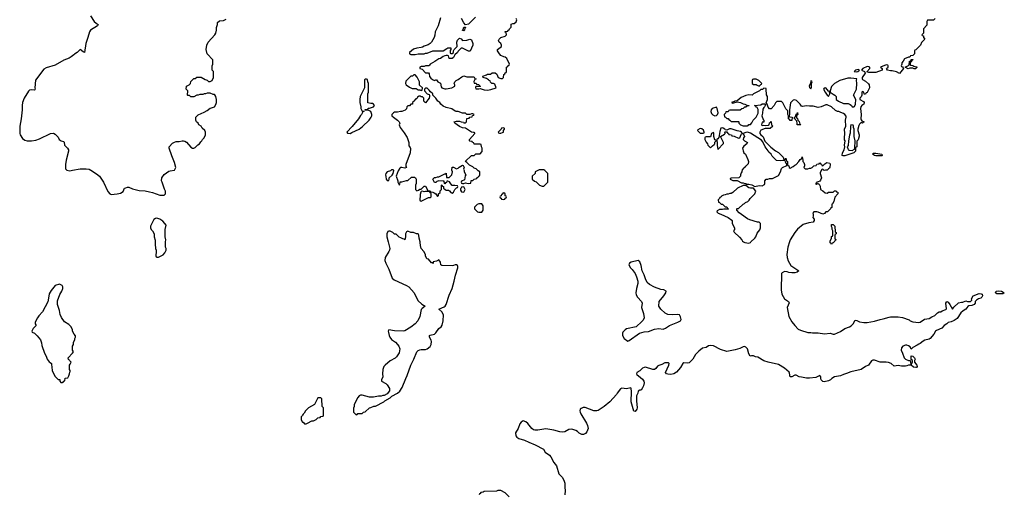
# Model space of a CAD drawing. Header units: inches. Extents: x 1992046 to 2239405, y 126834 to 266391.
# Tile 21 of 71: x 2006171 to 2019510, y 176577 to 183014. Entities that reach past the tile are written whole.
import ezdxf

# ---------------------------------------------------------------- set-up
doc = ezdxf.new("R2010")
doc.units = ezdxf.units.IN
doc.header["$MEASUREMENT"] = 0
for name, color, linetype in [('C0107', 7, 'Continuous'), ('C0108', 7, 'Continuous'), ('C0117', 7, 'Continuous'), ('C0118', 7, 'Continuous')]:
    doc.layers.add(name, color=color, linetype=linetype)

msp = doc.modelspace()

# ---------------------------------------------------------------- linework, layer by layer
at = {"layer": 'C0107', "color": 6, "elevation": 100}
for points in [[(2008004, 180000), (2008005, 179950), (2008012, 179930), (2008012, 179910), (2008022, 179890), (2008022, 179850), (2008014, 179830), (2008014, 179810), (2008018, 179798), (2008030, 179794), (2008050, 179794), (2008070, 179802), (2008115, 179825), (2008138, 179850), (2008155, 179890), (2008155, 179910), (2008148, 179930), (2008148, 180000)], [(2010000, 177649), (2009997, 177643), (2009982, 177630), (2009982, 177590), (2009998, 177558), (2010000, 177557)]]:
    msp.add_lwpolyline(points, dxfattribs=at)
msp.add_lwpolyline([(2006710, 179428), (2006650, 179408), (2006597, 179343), (2006570, 179298), (2006558, 179210), (2006550, 179186), (2006482, 179050), (2006430, 178998), (2006412, 178970), (2006382, 178910), (2006382, 178890), (2006392, 178868), (2006352, 178828), (2006334, 178790), (2006338, 178778), (2006370, 178762), (2006406, 178726), (2006451, 178671), (2006466, 178630), (2006470, 178594), (2006505, 178490), (2006531, 178451), (2006545, 178410), (2006570, 178372), (2006585, 178365), (2006602, 178350), (2006605, 178290), (2006612, 178270), (2006612, 178250), (2006650, 178174), (2006690, 178134), (2006713, 178133), (2006714, 178110), (2006730, 178094), (2006750, 178094), (2006762, 178098), (2006767, 178113), (2006782, 178118), (2006787, 178153), (2006822, 178158), (2006836, 178184), (2006847, 178213), (2006848, 178232), (2006856, 178244), (2006856, 178256), (2006846, 178270), (2006846, 178330), (2006856, 178344), (2006866, 178370), (2006846, 178390), (2006842, 178402), (2006830, 178406), (2006828, 178430), (2006888, 178490), (2006898, 178510), (2006886, 178530), (2006887, 178587), (2006898, 178610), (2006900, 178640), (2006918, 178670), (2006918, 178690), (2006928, 178710), (2006927, 178727), (2006908, 178748), (2006888, 178788), (2006887, 178807), (2006868, 178850), (2006838, 178878), (2006778, 178918), (2006737, 178977), (2006717, 179017), (2006709, 179070), (2006682, 179150), (2006683, 179203), (2006713, 179287), (2006742, 179330), (2006755, 179370), (2006755, 179390), (2006748, 179408)], close=True, dxfattribs=at)
at = {"layer": 'C0108', "color": 6, "elevation": 100}
for points in [[(2007132, 183068), (2007178, 182990), (2007205, 182965), (2007234, 182950), (2007225, 182930), (2007130, 182873), (2007116, 182850), (2007095, 182770), (2007066, 182690), (2007051, 182569), (2007030, 182578), (2006990, 182608), (2006950, 182568), (2006912, 182548), (2006904, 182536), (2006870, 182508), (2006842, 182490), (2006770, 182464), (2006650, 182399), (2006530, 182359), (2006498, 182342), (2006387, 182193), (2006378, 182090), (2006382, 182070), (2006378, 182062), (2006370, 182058), (2006330, 182064), (2006304, 182056), (2006290, 182044), (2006231, 181950), (2006211, 181890), (2006203, 181850), (2006203, 181790), (2006191, 181670), (2006171, 181569), (2006171, 181471), (2006178, 181450), (2006210, 181402), (2006241, 181381), (2006272, 181372), (2006330, 181371), (2006390, 181381), (2006440, 181400), (2006590, 181472), (2006630, 181474), (2006650, 181462), (2006690, 181422), (2006705, 181390), (2006733, 181373), (2006763, 181363), (2006774, 181354), (2006779, 181310), (2006818, 181270), (2006831, 181250), (2006831, 181229), (2006801, 181110), (2006791, 181050), (2006792, 180992), (2006800, 180980), (2006810, 180972), (2006850, 180965), (2006885, 180975), (2006990, 180991), (2007070, 180991), (2007110, 180985), (2007135, 180975), (2007210, 180925), (2007251, 180890), (2007306, 180810), (2007366, 180686), (2007392, 180652), (2007410, 180642), (2007492, 180652), (2007537, 180663), (2007574, 180686), (2007589, 180731), (2007610, 180732), (2007630, 180742), (2007650, 180742), (2007701, 180721), (2007790, 180696), (2007869, 180691), (2007930, 180681), (2007971, 180671), (2008070, 180632), (2008130, 180634), (2008146, 180650), (2008148, 180690), (2008134, 180714), (2008099, 180810), (2008094, 180830), (2008095, 180870), (2008126, 180914), (2008190, 180958), (2008210, 180965), (2008268, 180972), (2008284, 181010), (2008270, 181078), (2008230, 181168), (2008195, 181270), (2008198, 181290), (2008242, 181338), (2008266, 181354), (2008290, 181361), (2008330, 181361), (2008372, 181372), (2008390, 181372), (2008406, 181366), (2008430, 181351), (2008490, 181285), (2008510, 181272), (2008530, 181272), (2008550, 181282), (2008583, 181317), (2008606, 181330), (2008623, 181357), (2008638, 181370), (2008649, 181391), (2008668, 181410), (2008688, 181450), (2008687, 181487), (2008678, 181510), (2008643, 181543), (2008628, 181568), (2008598, 181590), (2008588, 181610), (2008568, 181630), (2008558, 181650), (2008558, 181690), (2008590, 181725), (2008670, 181759), (2008710, 181781), (2008750, 181816), (2008770, 181818), (2008810, 181831), (2008830, 181862), (2008837, 181890), (2008839, 181930), (2008829, 181970), (2008814, 181994), (2008810, 181998), (2008790, 181998), (2008750, 182018), (2008710, 182018), (2008690, 182008), (2008670, 182008), (2008650, 181998), (2008610, 181998), (2008590, 181988), (2008570, 181988), (2008530, 181968), (2008490, 181968), (2008470, 181986), (2008450, 181986), (2008446, 181990), (2008447, 182047), (2008428, 182070), (2008429, 182110), (2008466, 182130), (2008486, 182150), (2008490, 182174), (2008530, 182214), (2008550, 182214), (2008570, 182234), (2008630, 182234), (2008684, 182204), (2008710, 182194), (2008730, 182174), (2008750, 182174), (2008778, 182190), (2008798, 182230), (2008795, 182310), (2008778, 182330), (2008778, 182390), (2008786, 182410), (2008786, 182470), (2008709, 182549), (2008699, 182610), (2008708, 182670), (2008722, 182710), (2008815, 182810), (2008828, 182830), (2008835, 182870), (2008835, 182910), (2008849, 182950), (2008850, 182974), (2008880, 183000), (2008930, 183002), (2008970, 183022)], [(2008148, 180000), (2008149, 180030), (2008142, 180070), (2008142, 180170), (2008153, 180227), (2008139, 180250), (2008110, 180280), (2008070, 180309), (2008030, 180322), (2008010, 180318), (2007990, 180306), (2007945, 180215), (2007945, 180190), (2007952, 180170), (2007972, 180150), (2007991, 180111), (2007992, 180070), (2008004, 180024), (2008004, 180000)]]:
    msp.add_lwpolyline(points, dxfattribs=at)
at = {"layer": 'C0117', "color": 6, "elevation": 100}
for points in [[(2011161, 180000), (2011184, 179910), (2011181, 179890), (2011171, 179870), (2011121, 179790), (2011116, 179750), (2011131, 179710), (2011173, 179630), (2011215, 179510), (2011245, 179485), (2011410, 179410), (2011442, 179390), (2011514, 179310), (2011565, 179205), (2011618, 179158), (2011665, 179130), (2011623, 179097), (2011610, 179082), (2011590, 178990), (2011566, 178930), (2011530, 178890), (2011470, 178843), (2011390, 178795), (2011370, 178789), (2011250, 178793), (2011170, 178806), (2011165, 178790), (2011166, 178770), (2011176, 178730), (2011186, 178710), (2011210, 178676), (2011260, 178640), (2011291, 178610), (2011308, 178588), (2011319, 178550), (2011310, 178498), (2011277, 178443), (2011257, 178423), (2011190, 178386), (2011124, 178330), (2011105, 178310), (2011091, 178270), (2011086, 178210), (2011091, 178170), (2011074, 178130), (2011074, 178110), (2011130, 178082), (2011150, 178062), (2011182, 178010), (2011180, 177980), (2011150, 177938), (2011110, 177918), (2011090, 177918), (2011070, 177908), (2011030, 177908), (2010965, 177895), (2010910, 177894), (2010810, 177924), (2010790, 177924), (2010770, 177914), (2010750, 177889), (2010718, 177830), (2010702, 177790), (2010702, 177770), (2010693, 177747), (2010693, 177693), (2010730, 177654), (2010742, 177658), (2010750, 177674), (2010810, 177674), (2010828, 177692), (2010850, 177694), (2010910, 177752), (2010927, 177753), (2010970, 177772), (2010990, 177772), (2011106, 177830), (2011116, 177844), (2011190, 177885), (2011214, 177906), (2011290, 177947), (2011323, 177977), (2011354, 178026), (2011402, 178150), (2011422, 178190), (2011470, 178330), (2011511, 178409), (2011551, 178509), (2011570, 178528), (2011590, 178537), (2011610, 178542), (2011670, 178543), (2011690, 178548), (2011730, 178582), (2011747, 178610), (2011751, 178650), (2011747, 178667), (2011722, 178710), (2011724, 178730), (2011730, 178736), (2011790, 178751), (2011810, 178767), (2011850, 178825), (2011882, 178850), (2011893, 178870), (2011909, 178930), (2011912, 179010), (2011892, 179050), (2011849, 179090), (2011922, 179118), (2011936, 179130), (2011947, 179150), (2011990, 179276), (2012029, 179370), (2012059, 179470), (2012074, 179550), (2012107, 179647), (2012107, 179667), (2012102, 179682), (2012087, 179687), (2012070, 179688), (2012050, 179678), (2012030, 179675), (2011890, 179678), (2011878, 179690), (2011870, 179726), (2011850, 179758), (2011819, 179741), (2011774, 179730), (2011772, 179708), (2011758, 179718), (2011750, 179718), (2011710, 179766), (2011688, 179770), (2011668, 179810), (2011668, 179830), (2011648, 179870), (2011609, 179909), (2011599, 179950), (2011597, 179990), (2011595, 180000)], [(2016601, 180000), (2016576, 179930), (2016563, 179830), (2016567, 179790), (2016583, 179743), (2016620, 179680), (2016725, 179610), (2016702, 179590), (2016670, 179579), (2016630, 179579), (2016590, 179586), (2016570, 179594), (2016530, 179597), (2016499, 179581), (2016491, 179570), (2016485, 179350), (2016496, 179290), (2016531, 179230), (2016586, 179190), (2016594, 179174), (2016567, 179110), (2016591, 178990), (2016630, 178918), (2016670, 178865), (2016718, 178818), (2016750, 178801), (2016850, 178771), (2016890, 178771), (2016910, 178765), (2016990, 178766), (2017072, 178752), (2017150, 178761), (2017190, 178751), (2017210, 178751), (2017293, 178787), (2017350, 178825), (2017413, 178847), (2017437, 178863), (2017462, 178890), (2017490, 178938), (2017510, 178936), (2017550, 178917), (2017608, 178908), (2017652, 178908), (2017750, 178926), (2017830, 178950), (2017870, 178956), (2017950, 178981), (2017970, 178983), (2018070, 178983), (2018130, 178975), (2018222, 178942), (2018234, 178930), (2018270, 178918), (2018350, 178906), (2018370, 178911), (2018430, 178951), (2018490, 178961), (2018530, 178986), (2018570, 179002), (2018603, 179037), (2018626, 179050), (2018650, 179052), (2018670, 179065), (2018718, 179082), (2018728, 179092), (2018717, 179170), (2018730, 179191), (2018750, 179181), (2018773, 179153), (2018810, 179086), (2018824, 179115), (2018890, 179176), (2018930, 179185), (2018950, 179182), (2018990, 179202), (2019012, 179192), (2019050, 179192), (2019068, 179210), (2019064, 179230), (2019090, 179270), (2019170, 179299), (2019198, 179298), (2019211, 179290), (2019216, 179270), (2019206, 179250), (2019190, 179237), (2019162, 179230), (2019134, 179210), (2019114, 179190), (2019114, 179170), (2019102, 179150), (2019070, 179139), (2019030, 179135), (2019014, 179126), (2018990, 179089), (2018954, 179066), (2018923, 179037), (2018870, 178962), (2018830, 178935), (2018790, 178918), (2018750, 178909), (2018731, 178890), (2018694, 178866), (2018662, 178830), (2018590, 178799), (2018578, 178790), (2018556, 178750), (2018505, 178690), (2018490, 178681), (2018434, 178666), (2018410, 178654), (2018370, 178622), (2018350, 178615), (2018330, 178598), (2018272, 178568), (2018250, 178546), (2018235, 178575), (2018213, 178593), (2018190, 178599), (2018170, 178599), (2018135, 178585), (2018116, 178564), (2018111, 178530), (2018131, 178490), (2018152, 178430), (2018172, 178410), (2018210, 178391), (2018233, 178393), (2018242, 178342), (2018250, 178334), (2018266, 178370), (2018266, 178390), (2018247, 178407), (2018248, 178450), (2018250, 178454), (2018270, 178452), (2018292, 178430), (2018302, 178410), (2018294, 178390), (2018294, 178370), (2018325, 178330), (2018331, 178309), (2018322, 178298), (2018310, 178295), (2018282, 178302), (2018250, 178328), (2018210, 178328), (2018190, 178318), (2018170, 178315), (2018115, 178315), (2018070, 178322), (2018016, 178316), (2017975, 178350), (2017943, 178363), (2017910, 178369), (2017826, 178370), (2017750, 178395), (2017730, 178398), (2017712, 178388), (2017670, 178329), (2017630, 178309), (2017570, 178269), (2017430, 178237), (2017370, 178214), (2017330, 178204), (2017290, 178184), (2017211, 178169), (2017174, 178150), (2017154, 178130), (2017130, 178118), (2017070, 178102), (2017050, 178109), (2017030, 178128), (2017023, 178150), (2017025, 178170), (2017010, 178189), (2016958, 178162), (2016870, 178152), (2016832, 178152), (2016764, 178164), (2016732, 178172), (2016690, 178192), (2016674, 178194), (2016631, 178170), (2016610, 178169), (2016602, 178222), (2016595, 178235), (2016530, 178290), (2016450, 178336), (2016310, 178369), (2016250, 178389), (2016170, 178439), (2016140, 178440), (2016110, 178456), (2016084, 178456), (2016069, 178449), (2016050, 178481), (2016032, 178550), (2016010, 178572), (2015990, 178581), (2015970, 178576), (2015927, 178553), (2015864, 178536), (2015750, 178516), (2015663, 178543), (2015570, 178593), (2015523, 178597), (2015501, 178590), (2015470, 178569), (2015423, 178557), (2015370, 178519), (2015326, 178474), (2015290, 178410), (2015239, 178361), (2015224, 178356), (2015170, 178360), (2015155, 178350), (2015121, 178299), (2015068, 178232), (2015031, 178209), (2014990, 178204), (2014950, 178207), (2014933, 178213), (2014919, 178230), (2014964, 178330), (2014968, 178350), (2014962, 178362), (2014910, 178361), (2014870, 178337), (2014830, 178325), (2014810, 178314), (2014790, 178282), (2014770, 178269), (2014750, 178269), (2014650, 178302), (2014630, 178298), (2014610, 178288), (2014572, 178250), (2014532, 178230), (2014525, 178210), (2014530, 178202), (2014583, 178163), (2014610, 178138), (2014626, 178110), (2014631, 178090), (2014623, 178050), (2014610, 178022), (2014590, 177989), (2014571, 177989), (2014550, 177978), (2014545, 177950), (2014529, 177911), (2014527, 177847), (2014538, 177750), (2014531, 177730), (2014510, 177698), (2014490, 177706), (2014454, 177830), (2014461, 177970), (2014457, 178010), (2014450, 178019), (2014390, 178009), (2014330, 178015), (2014310, 178008), (2014266, 177950), (2014256, 177930), (2014166, 177830), (2014090, 177769), (2014010, 177716), (2013990, 177709), (2013950, 177709), (2013830, 177756), (2013805, 177755), (2013778, 177742), (2013765, 177730), (2013758, 177710), (2013763, 177690), (2013771, 177670), (2013850, 177542), (2013863, 177510), (2013871, 177470), (2013855, 177425), (2013837, 177403), (2013811, 177389), (2013786, 177390), (2013750, 177408), (2013730, 177428), (2013703, 177443), (2013650, 177462), (2013610, 177454), (2013554, 177426), (2013530, 177421), (2013490, 177424), (2013409, 177449), (2013297, 177463), (2013270, 177462), (2013190, 177447), (2013150, 177446), (2013130, 177452), (2013108, 177468), (2013057, 177537), (2013030, 177561), (2012990, 177573), (2012963, 177557), (2012948, 177532), (2012925, 177470), (2012887, 177410), (2012891, 177370), (2012907, 177350), (2012933, 177333), (2013010, 177312), (2013070, 177283), (2013156, 177250), (2013268, 177188), (2013290, 177147), (2013350, 177107), (2013367, 177087), (2013409, 177010), (2013442, 176962), (2013477, 176857), (2013519, 176810), (2013543, 176770), (2013554, 176730), (2013555, 176670), (2013561, 176630), (2013555, 176570)], [(2015978, 180000), (2015994, 179990), (2016050, 179985), (2016070, 179992), (2016078, 180000)], [(2017204, 180000), (2017190, 179986), (2017178, 179982), (2017170, 179966), (2017162, 179982), (2017150, 179986), (2017149, 180000)], [(2010000, 177557), (2010010, 177554), (2010030, 177534), (2010050, 177534), (2010070, 177542), (2010130, 177574), (2010150, 177574), (2010186, 177590), (2010210, 177614), (2010242, 177618), (2010250, 177634), (2010282, 177638), (2010286, 177650), (2010286, 177750), (2010268, 177768), (2010266, 177870), (2010250, 177886), (2010210, 177886), (2010164, 177796), (2010082, 177750), (2010042, 177710), (2010024, 177676), (2010010, 177666), (2010000, 177649)], [(2012801, 176541), (2012750, 176598), (2012690, 176628), (2012650, 176628), (2012630, 176618), (2012465, 176615), (2012452, 176608), (2012418, 176602), (2012410, 176586), (2012398, 176582), (2012394, 176570)]]:
    msp.add_lwpolyline(points, dxfattribs=at)
for points in [[(2014550, 179749), (2014455, 179725), (2014432, 179710), (2014422, 179690), (2014445, 179650), (2014468, 179628), (2014511, 179571), (2014528, 179528), (2014543, 179470), (2014546, 179434), (2014527, 179370), (2014519, 179310), (2014524, 179284), (2014541, 179250), (2014596, 179190), (2014606, 179170), (2014595, 179110), (2014624, 179030), (2014631, 178970), (2014619, 178941), (2014601, 178919), (2014522, 178850), (2014390, 178822), (2014372, 178810), (2014342, 178778), (2014337, 178763), (2014336, 178730), (2014361, 178690), (2014410, 178656), (2014430, 178661), (2014570, 178763), (2014630, 178779), (2014690, 178786), (2014770, 178817), (2014830, 178824), (2014890, 178817), (2014922, 178830), (2014972, 178868), (2015089, 178910), (2015122, 178930), (2015133, 178950), (2015125, 178985), (2015109, 179009), (2015077, 179017), (2015010, 179010), (2014950, 179016), (2014916, 179036), (2014858, 179090), (2014829, 179130), (2014833, 179190), (2014898, 179270), (2014923, 179310), (2014929, 179330), (2014898, 179350), (2014857, 179357), (2014770, 179387), (2014703, 179423), (2014673, 179450), (2014650, 179499), (2014632, 179552), (2014604, 179610), (2014590, 179678), (2014573, 179730)], [(2019430, 179295), (2019410, 179298), (2019389, 179310), (2019398, 179330), (2019430, 179337), (2019472, 179330), (2019510, 179311), (2019510, 179308), (2019490, 179298)]]:
    msp.add_lwpolyline(points, close=True, dxfattribs=at)
at = {"layer": 'C0118', "color": 6, "elevation": 100}
for points in [[(2011870, 183038), (2011839, 182930), (2011801, 182850), (2011795, 182805), (2011785, 182770), (2011751, 182709), (2011731, 182689), (2011705, 182675), (2011650, 182654), (2011630, 182642), (2011610, 182635), (2011550, 182629), (2011506, 182614), (2011454, 182570), (2011454, 182550), (2011470, 182542), (2011530, 182542), (2011570, 182551), (2011650, 182552), (2011670, 182562), (2011690, 182562), (2011770, 182591), (2011910, 182592), (2011959, 182621), (2011970, 182632), (2012011, 182631), (2012012, 182610), (2012005, 182595), (2012002, 182562), (2012010, 182554), (2012030, 182554), (2012046, 182570), (2012048, 182592), (2012058, 182610), (2012098, 182650), (2012095, 182710), (2012104, 182736), (2012130, 182762), (2012150, 182752), (2012172, 182732), (2012230, 182738), (2012270, 182751), (2012290, 182742), (2012312, 182690), (2012312, 182670), (2012272, 182588), (2012250, 182586), (2012170, 182628), (2012153, 182627), (2012112, 182588), (2012102, 182570), (2012065, 182535), (2012050, 182502), (2012030, 182488), (2011990, 182486), (2011982, 182522), (2011967, 182527), (2011950, 182528), (2011930, 182522), (2011910, 182515), (2011870, 182489), (2011850, 182482), (2011795, 182445), (2011762, 182430), (2011732, 182410), (2011724, 182396), (2011712, 182388), (2011670, 182388), (2011650, 182378), (2011610, 182379), (2011592, 182370), (2011594, 182350), (2011622, 182342), (2011670, 182292), (2011710, 182294), (2011720, 182280), (2011725, 182245), (2011740, 182220), (2011762, 182202), (2011790, 182191), (2011810, 182198), (2011816, 182196), (2011834, 182170), (2011871, 182151), (2011883, 182103), (2011891, 182091), (2011930, 182077), (2011950, 182074), (2012026, 182090), (2012066, 182110), (2012066, 182130), (2012058, 182150), (2012066, 182170), (2012086, 182190), (2012110, 182202), (2012160, 182240), (2012190, 182252), (2012230, 182238), (2012318, 182238), (2012330, 182234), (2012338, 182218), (2012354, 182210), (2012338, 182202), (2012324, 182176), (2012322, 182170), (2012330, 182154), (2012354, 182154), (2012358, 182138), (2012393, 182133), (2012398, 182118), (2012412, 182110), (2012410, 182106), (2012350, 182106), (2012344, 182096), (2012350, 182074), (2012390, 182074), (2012410, 182082), (2012462, 182062), (2012510, 182059), (2012555, 182065), (2012628, 182090), (2012610, 182138), (2012590, 182148), (2012566, 182150), (2012550, 182166), (2012546, 182186), (2012530, 182188), (2012520, 182200), (2012496, 182216), (2012449, 182229), (2012446, 182250), (2012496, 182264), (2012510, 182274), (2012550, 182274), (2012570, 182292), (2012611, 182291), (2012633, 182273), (2012654, 182230), (2012690, 182214), (2012710, 182214), (2012726, 182230), (2012728, 182272), (2012742, 182278), (2012747, 182293), (2012762, 182298), (2012766, 182310), (2012766, 182370), (2012782, 182378), (2012790, 182394), (2012802, 182398), (2012806, 182410), (2012770, 182486), (2012750, 182506), (2012728, 182508), (2012689, 182529), (2012669, 182549), (2012646, 182590), (2012646, 182610), (2012698, 182650), (2012698, 182670), (2012688, 182690), (2012668, 182710), (2012658, 182730), (2012666, 182750), (2012689, 182771), (2012746, 182790), (2012766, 182810), (2012762, 182842), (2012750, 182846), (2012750, 182854), (2012782, 182858), (2012787, 182873), (2012802, 182878), (2012806, 182890), (2012827, 182913), (2012830, 182952), (2012850, 182962), (2012870, 182962), (2012895, 182985), (2012906, 183010), (2012898, 183030)], [(2012345, 183050), (2012270, 182969), (2012250, 182955), (2012210, 182946), (2012188, 182970), (2012155, 183030)], [(2018574, 183030), (2018552, 183008), (2018470, 183006), (2018462, 182990), (2018460, 182940), (2018414, 182890), (2018414, 182830), (2018394, 182810), (2018398, 182798), (2018413, 182793), (2018414, 182770), (2018434, 182750), (2018390, 182706), (2018374, 182670), (2018310, 182606), (2018298, 182602), (2018294, 182590), (2018294, 182550), (2018273, 182527), (2018238, 182522), (2018230, 182506), (2018210, 182506), (2018158, 182482), (2018142, 182450), (2018122, 182430), (2018122, 182410), (2018114, 182390), (2018118, 182378), (2018130, 182374), (2018142, 182362), (2018145, 182350), (2018090, 182286), (2018050, 182305), (2017990, 182322), (2017970, 182319), (2017928, 182330), (2017915, 182350), (2017938, 182370), (2017938, 182390), (2017930, 182398), (2017910, 182402), (2017834, 182370), (2017854, 182350), (2017854, 182330), (2017770, 182297), (2017676, 182296), (2017647, 182307), (2017686, 182350), (2017686, 182370), (2017676, 182376), (2017650, 182378), (2017594, 182350), (2017574, 182330), (2017614, 182310), (2017622, 182302), (2017625, 182290), (2017583, 182230), (2017586, 182210), (2017590, 182202), (2017630, 182182), (2017670, 182142), (2017678, 182130), (2017682, 182090), (2017650, 182026), (2017638, 182022), (2017630, 182006), (2017610, 182006), (2017608, 182030), (2017590, 182042), (2017578, 182030), (2017582, 181990), (2017571, 181969), (2017552, 181950), (2017552, 181930), (2017604, 181904), (2017611, 181890), (2017605, 181870), (2017578, 181850), (2017565, 181830), (2017561, 181810), (2017571, 181729), (2017567, 181670), (2017570, 181654), (2017581, 181641), (2017611, 181630), (2017591, 181609), (2017570, 181618), (2017550, 181598), (2017540, 181580), (2017525, 181530), (2017525, 181510), (2017545, 181450), (2017544, 181436), (2017530, 181386), (2017513, 181367), (2017511, 181289), (2017498, 181282), (2017494, 181270), (2017494, 181230), (2017472, 181210), (2017430, 181193), (2017350, 181166), (2017326, 181166), (2017313, 181173), (2017316, 181210), (2017339, 181250), (2017349, 181290), (2017345, 181310), (2017355, 181370), (2017346, 181386), (2017343, 181410), (2017349, 181470), (2017344, 181530), (2017361, 181570), (2017358, 181650), (2017368, 181690), (2017367, 181707), (2017348, 181730), (2017330, 181742), (2017294, 181754), (2017270, 181768), (2017250, 181769), (2017223, 181783), (2017168, 181830), (2017110, 181858), (2017090, 181859), (2017030, 181832), (2016990, 181824), (2016922, 181842), (2016870, 181839), (2016830, 181844), (2016776, 181836), (2016763, 181843), (2016744, 181870), (2016696, 181916), (2016670, 181925), (2016650, 181921), (2016623, 181897), (2016615, 181885), (2016598, 181790), (2016602, 181730), (2016594, 181710), (2016598, 181698), (2016634, 181690), (2016630, 181646), (2016610, 181646), (2016602, 181662), (2016586, 181670), (2016586, 181710), (2016578, 181730), (2016576, 181776), (2016550, 181806), (2016510, 181886), (2016490, 181906), (2016430, 181906), (2016412, 181888), (2016391, 181849), (2016350, 181806), (2016330, 181806), (2016310, 181826), (2016298, 181870), (2016290, 181886), (2016286, 181886), (2016304, 181930), (2016302, 181970), (2016287, 181993), (2016286, 182070), (2016282, 182082), (2016250, 182086), (2016233, 182067), (2016210, 182066), (2016192, 182048), (2016114, 182010), (2016092, 181988), (2016050, 181994), (2016010, 181985), (2015943, 181957), (2015890, 181915), (2015854, 181910), (2015854, 181906), (2015814, 181890), (2015830, 181882), (2015844, 181884), (2015890, 181902), (2015934, 181890), (2015970, 181872), (2015994, 181870), (2016030, 181852), (2016050, 181852), (2016053, 181847), (2016030, 181846), (2016010, 181826), (2015990, 181826), (2015972, 181808), (2015953, 181807), (2015930, 181786), (2015790, 181786), (2015778, 181782), (2015770, 181766), (2015738, 181762), (2015733, 181747), (2015714, 181730), (2015718, 181698), (2015733, 181693), (2015750, 181674), (2015770, 181674), (2015778, 181658), (2015793, 181653), (2015810, 181634), (2015910, 181634), (2015914, 181630), (2015914, 181610), (2015934, 181590), (2015970, 181574), (2016030, 181574), (2016042, 181578), (2016050, 181594), (2016070, 181594), (2016090, 181614), (2016106, 181650), (2016150, 181694), (2016175, 181745), (2016176, 181796), (2016162, 181822), (2016147, 181827), (2016142, 181842), (2016126, 181850), (2016210, 181858), (2016230, 181871), (2016274, 181874), (2016271, 181849), (2016262, 181830), (2016250, 181822), (2016238, 181802), (2016235, 181745), (2016226, 181710), (2016241, 181661), (2016254, 181650), (2016254, 181630), (2016250, 181626), (2016230, 181626), (2016221, 181590), (2016230, 181581), (2016250, 181585), (2016270, 181578), (2016316, 181584), (2016326, 181590), (2016327, 181613), (2016342, 181618), (2016350, 181634), (2016354, 181590), (2016372, 181570), (2016340, 181540), (2016270, 181538), (2016210, 181514), (2016196, 181490), (2016199, 181470), (2016210, 181451), (2016235, 181435), (2016243, 181423), (2016266, 181366), (2016346, 181286), (2016410, 181236), (2016451, 181211), (2016493, 181173), (2016514, 181150), (2016522, 181122), (2016530, 181114), (2016542, 181118), (2016550, 181134), (2016558, 181098), (2016572, 181090), (2016574, 181050), (2016578, 181038), (2016590, 181034), (2016594, 181010), (2016610, 181002), (2016650, 181022), (2016670, 181042), (2016690, 181052), (2016728, 181090), (2016743, 181117), (2016766, 181130), (2016770, 181154), (2016782, 181110), (2016782, 181090), (2016796, 181076), (2016802, 181050), (2016802, 181030), (2016794, 181010), (2016813, 180993), (2016850, 180992), (2016870, 181002), (2016890, 181002), (2016906, 181010), (2016930, 181034), (2016962, 181038), (2016970, 181054), (2017002, 181058), (2017010, 181074), (2017018, 181058), (2017033, 181053), (2017038, 181038), (2017050, 181034), (2017079, 181061), (2017105, 181075), (2017146, 181066), (2017151, 181051), (2017148, 181012), (2017141, 180999), (2017126, 180990), (2017120, 180980), (2017110, 180974), (2017086, 180974), (2017070, 180969), (2017056, 180976), (2017050, 180986), (2017038, 180982), (2017017, 180943), (2017016, 180930), (2017032, 180870), (2017022, 180838), (2017010, 180826), (2016986, 180814), (2016970, 180812), (2016965, 180795), (2016954, 180790), (2016965, 180785), (2016990, 180794), (2017004, 180784), (2017017, 180757), (2017022, 180710), (2017050, 180694), (2017084, 180664), (2017110, 180662), (2017130, 180674), (2017190, 180674), (2017210, 180694), (2017230, 180694), (2017238, 180678), (2017253, 180673), (2017254, 180650), (2017213, 180607), (2017202, 180550), (2017184, 180516), (2017174, 180510), (2017173, 180467), (2017158, 180462), (2017154, 180450), (2017113, 180407), (2017090, 180406), (2017073, 180387), (2017050, 180378), (2016990, 180404), (2016972, 180408), (2016930, 180406), (2016914, 180390), (2016922, 180370), (2016922, 180350), (2016914, 180330), (2016934, 180310), (2016934, 180290), (2016922, 180270), (2016860, 180260), (2016783, 180237), (2016708, 180172), (2016671, 180129), (2016611, 180029), (2016601, 180000)], [(2016078, 180000), (2016130, 180052), (2016142, 180070), (2016160, 180120), (2016198, 180162), (2016208, 180190), (2016206, 180250), (2016187, 180267), (2016168, 180268), (2016061, 180301), (2016030, 180315), (2015948, 180370), (2015916, 180396), (2015886, 180430), (2015886, 180450), (2015890, 180454), (2015910, 180454), (2015970, 180514), (2015990, 180522), (2016005, 180535), (2016034, 180546), (2016055, 180565), (2016066, 180590), (2016130, 180654), (2016146, 180690), (2016110, 180728), (2016071, 180729), (2016050, 180735), (2016010, 180766), (2015970, 180766), (2015894, 180730), (2015834, 180670), (2015810, 180658), (2015790, 180658), (2015770, 180648), (2015750, 180648), (2015730, 180638), (2015704, 180636), (2015678, 180622), (2015674, 180610), (2015658, 180602), (2015653, 180587), (2015634, 180570), (2015638, 180538), (2015653, 180533), (2015673, 180513), (2015694, 180510), (2015730, 180474), (2015750, 180474), (2015758, 180458), (2015774, 180450), (2015770, 180446), (2015710, 180446), (2015690, 180438), (2015650, 180438), (2015618, 180422), (2015614, 180410), (2015634, 180390), (2015670, 180378), (2015771, 180331), (2015817, 180297), (2015822, 180290), (2015822, 180250), (2015854, 180190), (2015854, 180170), (2015842, 180150), (2015850, 180134), (2015924, 180064), (2015952, 180030), (2015962, 180010), (2015978, 180000)], [(2017149, 180000), (2017149, 180009), (2017168, 180050), (2017170, 180074), (2017182, 180078), (2017187, 180093), (2017188, 180150), (2017178, 180170), (2017178, 180190), (2017169, 180210), (2017168, 180230), (2017170, 180234), (2017190, 180234), (2017212, 180212), (2017218, 180138), (2017234, 180130), (2017234, 180110), (2017218, 180102), (2017214, 180090), (2017214, 180050), (2017218, 180038), (2017234, 180030), (2017218, 180022), (2017214, 180010), (2017204, 180000)], [(2011595, 180000), (2011582, 180050), (2011579, 180090), (2011570, 180108), (2011548, 180108), (2011507, 180127), (2011470, 180128), (2011430, 180146), (2011410, 180138), (2011398, 180110), (2011398, 180070), (2011390, 180028), (2011378, 180038), (2011360, 180040), (2011336, 180056), (2011310, 180066), (2011270, 180106), (2011250, 180106), (2011226, 180130), (2011190, 180148), (2011170, 180148), (2011160, 180140), (2011146, 180110), (2011143, 180070), (2011161, 180000)]]:
    msp.add_lwpolyline(points, dxfattribs=at)
for points in [[(2012190, 182862), (2012170, 182866), (2012169, 182871), (2012179, 182881), (2012190, 182914), (2012210, 182914), (2012210, 182906), (2012202, 182898), (2012198, 182870)], [(2018290, 182349), (2018270, 182358), (2018230, 182358), (2018209, 182349), (2018166, 182370), (2018222, 182398), (2018227, 182453), (2018242, 182458), (2018250, 182474), (2018270, 182474), (2018272, 182470), (2018258, 182462), (2018253, 182447), (2018238, 182442), (2018234, 182410), (2018238, 182398), (2018270, 182394), (2018284, 182384), (2018331, 182371), (2018318, 182362), (2018310, 182349)], [(2011530, 182266), (2011510, 182266), (2011491, 182249), (2011470, 182246), (2011402, 182178), (2011398, 182150), (2011406, 182130), (2011450, 182098), (2011490, 182082), (2011540, 182080), (2011570, 182062), (2011590, 182062), (2011610, 182054), (2011622, 182058), (2011626, 182090), (2011587, 182127), (2011586, 182170), (2011576, 182196), (2011556, 182236)], [(2017430, 182219), (2017390, 182219), (2017282, 182190), (2017210, 182148), (2017171, 182109), (2017152, 182050), (2017153, 182033), (2017190, 182002), (2017214, 181990), (2017230, 181974), (2017234, 181930), (2017262, 181910), (2017330, 181876), (2017361, 181879), (2017396, 181876), (2017424, 181864), (2017442, 181850), (2017450, 181834), (2017470, 181834), (2017482, 181838), (2017495, 181870), (2017498, 181930), (2017468, 181990), (2017509, 182071), (2017513, 182150), (2017508, 182192), (2017514, 182210)], [(2017530, 182338), (2017510, 182335), (2017494, 182330), (2017474, 182310), (2017510, 182305), (2017526, 182310), (2017546, 182330)], [(2010870, 182206), (2010850, 182206), (2010842, 182198), (2010842, 182090), (2010782, 181970), (2010778, 181930), (2010778, 181890), (2010792, 181830), (2010792, 181810), (2010810, 181774), (2010834, 181774), (2010834, 181770), (2010818, 181762), (2010802, 181730), (2010786, 181714), (2010761, 181670), (2010676, 181564), (2010605, 181490), (2010613, 181473), (2010650, 181472), (2010670, 181482), (2010770, 181531), (2010817, 181563), (2010904, 181650), (2010934, 181690), (2010942, 181710), (2010942, 181730), (2010928, 181768), (2010890, 181786), (2010846, 181786), (2010850, 181794), (2010882, 181798), (2010890, 181814), (2010910, 181814), (2010966, 181830), (2010978, 181850), (2010966, 181870), (2010950, 181878), (2010930, 181878), (2010888, 181888), (2010888, 182010), (2010898, 182030), (2010898, 182150), (2010886, 182170), (2010882, 182202)], [(2011690, 182086), (2011670, 182086), (2011654, 182070), (2011654, 182050), (2011692, 182010), (2011717, 181997), (2011722, 181990), (2011725, 181970), (2011718, 181950), (2011670, 181886), (2011648, 181908), (2011646, 181950), (2011630, 181966), (2011610, 181966), (2011596, 181976), (2011584, 181976), (2011558, 181962), (2011553, 181947), (2011538, 181942), (2011530, 181926), (2011518, 181922), (2011513, 181907), (2011494, 181890), (2011494, 181870), (2011490, 181866), (2011470, 181866), (2011450, 181846), (2011430, 181846), (2011414, 181830), (2011413, 181807), (2011393, 181787), (2011350, 181768), (2011330, 181768), (2011290, 181758), (2011250, 181758), (2011234, 181750), (2011214, 181730), (2011214, 181710), (2011234, 181690), (2011290, 181652), (2011312, 181630), (2011322, 181610), (2011314, 181586), (2011325, 181550), (2011379, 181479), (2011418, 181418), (2011445, 181350), (2011445, 181305), (2011462, 181282), (2011465, 181265), (2011461, 181210), (2011402, 181050), (2011404, 181024), (2011413, 181007), (2011390, 180998), (2011350, 181008), (2011330, 181008), (2011320, 181000), (2011297, 180963), (2011271, 180890), (2011294, 180830), (2011294, 180810), (2011310, 180774), (2011322, 180778), (2011327, 180813), (2011350, 180814), (2011413, 180833), (2011427, 180833), (2011480, 180880), (2011520, 180880), (2011534, 180870), (2011542, 180850), (2011542, 180790), (2011532, 180770), (2011533, 180713), (2011550, 180694), (2011576, 180704), (2011590, 180714), (2011610, 180714), (2011650, 180754), (2011670, 180754), (2011698, 180698), (2011730, 180694), (2011738, 180678), (2011770, 180674), (2011784, 180664), (2011810, 180654), (2011830, 180614), (2011846, 180630), (2011846, 180650), (2011866, 180670), (2011867, 180693), (2011886, 180710), (2011886, 180770), (2011890, 180774), (2011898, 180758), (2011913, 180753), (2011914, 180730), (2011934, 180710), (2011950, 180702), (2011980, 180700), (2011993, 180693), (2012014, 180670), (2012030, 180662), (2012050, 180674), (2012068, 180712), (2012087, 180733), (2012102, 180738), (2012106, 180750), (2012102, 180762), (2012067, 180767), (2012030, 180766), (2012010, 180786), (2011995, 180815), (2011970, 180826), (2011958, 180822), (2011953, 180807), (2011938, 180802), (2011930, 180786), (2011926, 180790), (2011922, 180822), (2011910, 180826), (2011850, 180829), (2011821, 180819), (2011810, 180808), (2011790, 180808), (2011768, 180850), (2011790, 180872), (2011810, 180872), (2011830, 180882), (2011850, 180882), (2011930, 180922), (2011938, 180922), (2011950, 180934), (2011954, 180874), (2011990, 180872), (2012024, 180910), (2012035, 180950), (2012027, 180973), (2012028, 181012), (2012050, 181014), (2012090, 180992), (2012110, 180998), (2012125, 181015), (2012170, 181042), (2012178, 181038), (2012191, 181010), (2012185, 180985), (2012191, 180970), (2012192, 180950), (2012214, 180910), (2012204, 180896), (2012196, 180844), (2012158, 180822), (2012154, 180810), (2012158, 180798), (2012170, 180794), (2012190, 180794), (2012210, 180802), (2012246, 180794), (2012282, 180798), (2012287, 180833), (2012310, 180834), (2012328, 180852), (2012362, 180858), (2012370, 180874), (2012382, 180878), (2012390, 180894), (2012402, 180898), (2012406, 180910), (2012406, 180950), (2012382, 180962), (2012355, 180990), (2012330, 180999), (2012310, 181017), (2012263, 181043), (2012230, 181078), (2012209, 181089), (2012208, 181092), (2012290, 181174), (2012330, 181174), (2012350, 181194), (2012410, 181194), (2012436, 181224), (2012438, 181270), (2012426, 181290), (2012422, 181322), (2012410, 181326), (2012330, 181326), (2012322, 181342), (2012306, 181350), (2012302, 181362), (2012270, 181366), (2012266, 181370), (2012266, 181390), (2012338, 181470), (2012338, 181478), (2012330, 181486), (2012317, 181483), (2012290, 181489), (2012210, 181541), (2012169, 181549), (2012127, 181567), (2012064, 181610), (2012058, 181630), (2012090, 181639), (2012130, 181638), (2012150, 181627), (2012182, 181622), (2012190, 181614), (2012210, 181614), (2012226, 181630), (2012227, 181673), (2012262, 181678), (2012270, 181694), (2012302, 181698), (2012307, 181713), (2012322, 181718), (2012326, 181730), (2012310, 181738), (2012290, 181738), (2012270, 181726), (2012230, 181726), (2012210, 181746), (2012170, 181746), (2012110, 181769), (2012086, 181770), (2012070, 181775), (2012025, 181805), (2011950, 181822), (2011910, 181839), (2011875, 181870), (2011862, 181890), (2011835, 181910), (2011810, 181948), (2011766, 181990), (2011766, 182010), (2011736, 182036), (2011720, 182060)], [(2016150, 182206), (2016110, 182206), (2016098, 182202), (2016094, 182190), (2016094, 182150), (2016110, 182134), (2016150, 182134), (2016164, 182124), (2016190, 182114), (2016210, 182134), (2016222, 182138), (2016226, 182150), (2016186, 182190)], [(2016890, 182186), (2016885, 182150), (2016870, 182126), (2016867, 182110), (2016870, 182094), (2016890, 182074), (2016900, 182100), (2016898, 182150), (2016906, 182170), (2016902, 182182)], [(2017090, 182088), (2017070, 182086), (2017062, 182070), (2017081, 182030), (2017110, 181992), (2017130, 181974), (2017146, 182010), (2017142, 182042), (2017130, 182046)], [(2015610, 181828), (2015550, 181808), (2015538, 181790), (2015536, 181770), (2015542, 181742), (2015562, 181722), (2015590, 181711), (2015610, 181716), (2015624, 181730), (2015633, 181750), (2015622, 181810)], [(2016750, 181586), (2016706, 181590), (2016706, 181610), (2016698, 181638), (2016686, 181650), (2016682, 181662), (2016666, 181670), (2016666, 181690), (2016682, 181698), (2016690, 181734), (2016702, 181738), (2016710, 181754), (2016712, 181730), (2016698, 181722), (2016694, 181690), (2016698, 181678), (2016710, 181674), (2016713, 181653), (2016730, 181634), (2016738, 181598), (2016750, 181594), (2016754, 181590), (2016754, 181586)], [(2012730, 181546), (2012698, 181542), (2012693, 181527), (2012654, 181490), (2012658, 181478), (2012670, 181474), (2012690, 181474), (2012710, 181482), (2012726, 181490), (2012726, 181510), (2012738, 181530), (2012738, 181538)], [(2017430, 181586), (2017425, 181565), (2017424, 181476), (2017413, 181447), (2017398, 181370), (2017394, 181306), (2017382, 181290), (2017392, 181268), (2017394, 181250), (2017410, 181245), (2017450, 181242), (2017482, 181258), (2017487, 181273), (2017489, 181369), (2017475, 181430), (2017475, 181530), (2017466, 181550), (2017466, 181570), (2017462, 181582)], [(2015390, 181538), (2015358, 181522), (2015354, 181510), (2015390, 181474), (2015430, 181474), (2015442, 181478), (2015446, 181490), (2015435, 181515), (2015413, 181533)], [(2015570, 181486), (2015542, 181470), (2015530, 181426), (2015470, 181426), (2015458, 181422), (2015454, 181410), (2015454, 181390), (2015470, 181354), (2015491, 181331), (2015494, 181310), (2015530, 181274), (2015557, 181303), (2015580, 181320), (2015588, 181330), (2015590, 181354), (2015606, 181370), (2015602, 181382), (2015590, 181386), (2015574, 181430), (2015575, 181470)], [(2015690, 181545), (2015670, 181541), (2015656, 181496), (2015642, 181418), (2015630, 181398), (2015614, 181390), (2015614, 181370), (2015622, 181350), (2015618, 181310), (2015630, 181254), (2015707, 181333), (2015708, 181350), (2015666, 181430), (2015720, 181460), (2015728, 181470), (2015726, 181490), (2015730, 181494), (2015750, 181494), (2015760, 181480), (2015774, 181470), (2015778, 181458), (2015814, 181450), (2015818, 181438), (2015850, 181434), (2015910, 181405), (2015928, 181412), (2015943, 181457), (2015950, 181465), (2015966, 181470), (2015955, 181475), (2015948, 181490), (2015936, 181496), (2015890, 181505), (2015810, 181535), (2015788, 181532), (2015750, 181515), (2015730, 181518), (2015722, 181530), (2015702, 181542)], [(2016030, 181489), (2016010, 181486), (2015972, 181470), (2015991, 181430), (2015978, 181410), (2015972, 181390), (2015990, 181372), (2016032, 181350), (2016022, 181330), (2015980, 181300), (2015962, 181270), (2015970, 181234), (2015982, 181210), (2016002, 181190), (2016037, 181117), (2016043, 181090), (2016039, 181061), (2016010, 181026), (2015998, 181022), (2015993, 181007), (2015978, 181002), (2015973, 180987), (2015958, 180982), (2015954, 180950), (2015944, 180936), (2015934, 180910), (2015934, 180890), (2015913, 180867), (2015810, 180866), (2015798, 180862), (2015794, 180850), (2015830, 180834), (2015890, 180834), (2015950, 180802), (2015970, 180802), (2015993, 180793), (2016010, 180792), (2016022, 180782), (2016050, 180785), (2016090, 180776), (2016130, 180752), (2016190, 180765), (2016230, 180762), (2016262, 180778), (2016266, 180790), (2016266, 180830), (2016286, 180850), (2016307, 180853), (2016330, 180862), (2016370, 180862), (2016450, 180902), (2016479, 180950), (2016490, 180994), (2016506, 181010), (2016562, 181038), (2016566, 181050), (2016562, 181062), (2016548, 181070), (2016542, 181102), (2016510, 181106), (2016482, 181098), (2016424, 181104), (2016365, 181165), (2016350, 181188), (2016318, 181218), (2016310, 181235), (2016269, 181290), (2016238, 181358), (2016219, 181379), (2016070, 181473)], [(2017770, 181167), (2017750, 181173), (2017724, 181190), (2017738, 181202), (2017770, 181205), (2017852, 181190), (2017854, 181170), (2017850, 181169)], [(2011210, 180979), (2011194, 180966), (2011151, 180949), (2011131, 180930), (2011125, 180910), (2011133, 180887), (2011134, 180850), (2011150, 180834), (2011170, 180834), (2011178, 180850), (2011178, 180870), (2011216, 180904), (2011229, 180930), (2011238, 180970), (2011230, 180978)], [(2013270, 180978), (2013210, 180978), (2013154, 180950), (2013154, 180930), (2013114, 180890), (2013114, 180850), (2013144, 180824), (2013170, 180814), (2013214, 180770), (2013250, 180754), (2013270, 180754), (2013326, 180810), (2013326, 180930), (2013286, 180970)], [(2012190, 180746), (2012158, 180742), (2012153, 180727), (2012142, 180718), (2012144, 180704), (2012158, 180678), (2012190, 180674), (2012208, 180710)], [(2011630, 180688), (2011610, 180686), (2011604, 180676), (2011597, 180643), (2011598, 180610), (2011592, 180590), (2011593, 180573), (2011598, 180558), (2011610, 180554), (2011630, 180562), (2011710, 180602), (2011730, 180602), (2011746, 180610), (2011746, 180650), (2011742, 180662), (2011730, 180666), (2011722, 180682), (2011710, 180686), (2011670, 180686), (2011650, 180678)], [(2012730, 180666), (2012718, 180662), (2012713, 180647), (2012698, 180642), (2012693, 180627), (2012678, 180622), (2012674, 180610), (2012678, 180598), (2012693, 180593), (2012698, 180578), (2012730, 180574), (2012742, 180578), (2012747, 180593), (2012762, 180598), (2012766, 180610), (2012762, 180622), (2012747, 180627), (2012746, 180650)], [(2012430, 180518), (2012390, 180518), (2012370, 180508), (2012334, 180470), (2012334, 180450), (2012360, 180420), (2012374, 180410), (2012390, 180402), (2012430, 180402), (2012448, 180432), (2012448, 180490)]]:
    msp.add_lwpolyline(points, close=True, dxfattribs=at)

doc.saveas('drawing.dxf')
